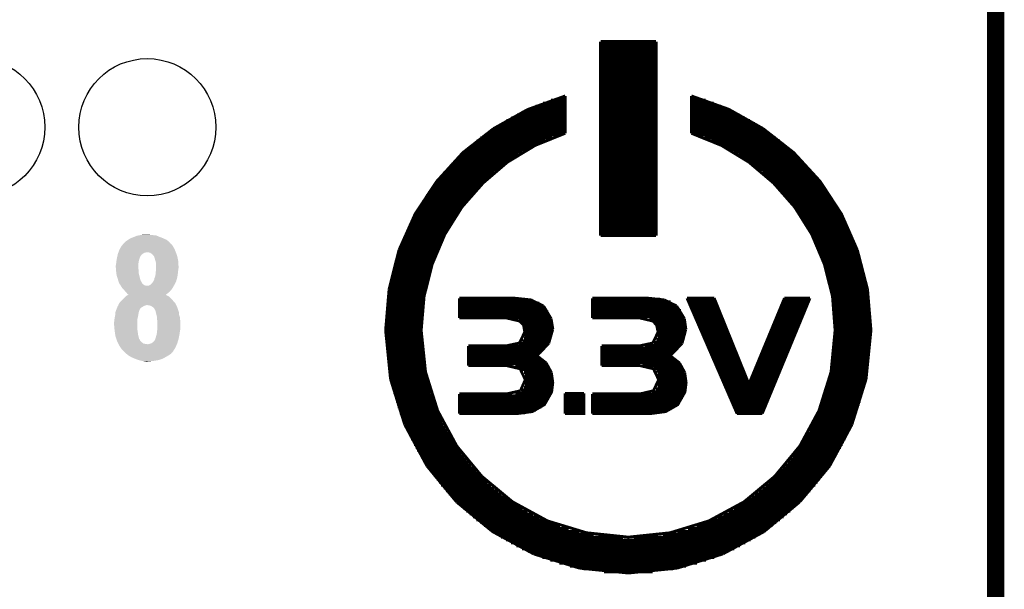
# Model space of a CAD drawing. Extents: x -1.3 to 24.2, y -3.9 to 39.2.
# Tile 26 of 34: x 15.6 to 24.2, y 19.1 to 24.1. Entities that reach past the tile are written whole.
import ezdxf

# ---------------------------------------------------------------- set-up
doc = ezdxf.new("R2010")
doc.units = 0
doc.layers.get('0').update_dxf_attribs({"linetype": 'CONTINUOUS'})
for name, color, linetype in [('COMPASS_9_CLICK_V101_GKO', 5, 'CONTINUOUS'), ('COMPASS_9_CLICK_V101_GTO', 14, 'CONTINUOUS'), ('COMPASS_9_CLICK_V101_GTS', 12, 'CONTINUOUS')]:
    doc.layers.add(name, color=color, linetype=linetype)

# ---------------------------------------------------------------- blocks, each defined once
blk = doc.blocks.new('ROUND_27')
blk.add_circle((0, 0), 0.602)

msp = doc.modelspace()

# ---------------------------------------------------------------- linework, layer by layer
at = {"layer": 'COMPASS_9_CLICK_V101_GKO', "const_width": 0.1524}
msp.add_lwpolyline([(24.13, -1.27), (24.13, 36.83)], dxfattribs=at)
at = {"layer": 'COMPASS_9_CLICK_V101_GTO', "const_width": 0.0254}
for points in [[(20.66036, 23.94458), (21.14804, 23.94458)], [(20.66036, 22.24024), (20.66036, 23.94458)], [(21.14804, 22.24024), (21.14804, 23.94458)], [(20.66036, 23.93442), (21.14804, 23.93442)], [(20.66036, 23.90902), (21.14804, 23.90902)], [(20.66036, 23.88362), (21.14804, 23.88362)], [(20.66036, 23.85822), (21.14804, 23.85822)], [(20.66036, 23.83282), (21.14804, 23.83282)], [(20.66036, 23.80742), (21.14804, 23.80742)], [(20.66036, 23.78202), (21.14804, 23.78202)], [(20.66036, 23.75662), (21.14804, 23.75662)], [(20.66036, 23.73122), (21.14804, 23.73122)], [(20.66036, 23.70582), (21.14804, 23.70582)], [(20.66036, 23.68042), (21.14804, 23.68042)], [(20.66036, 23.65502), (21.14804, 23.65502)], [(20.66036, 23.62962), (21.14804, 23.62962)], [(20.66036, 23.60422), (21.14804, 23.60422)], [(20.66036, 23.57882), (21.14804, 23.57882)], [(20.66036, 23.55342), (21.14804, 23.55342)], [(20.66036, 23.52802), (21.14804, 23.52802)], [(19.72056, 23.18004), (20.02028, 23.34768), (20.35048, 23.46706)], [(20.22602, 23.42896), (20.35048, 23.42896)], [(20.3073, 23.45436), (20.35048, 23.45436)], [(20.35048, 23.1394), (20.35048, 23.46706)], [(20.66036, 23.50262), (21.14804, 23.50262)], [(20.66036, 23.47722), (21.14804, 23.47722)], [(20.66036, 23.45182), (21.14804, 23.45182)], [(20.66036, 23.42642), (21.14804, 23.42642)], [(21.45792, 23.46706), (21.78558, 23.35022), (22.08784, 23.18004)], [(21.45792, 23.1394), (21.45792, 23.46706)], [(21.45792, 23.45436), (21.5011, 23.45436)], [(21.45792, 23.42896), (21.58238, 23.42896)], [(20.03044, 23.35276), (20.35048, 23.35276)], [(20.0914, 23.37816), (20.35048, 23.37816)], [(20.1549, 23.40356), (20.35048, 23.40356)], [(20.66036, 23.40102), (21.14804, 23.40102)], [(20.66036, 23.37562), (21.14804, 23.37562)], [(20.66036, 23.35022), (21.14804, 23.35022)], [(21.45792, 23.40356), (21.6535, 23.40356)], [(21.45792, 23.37816), (21.717, 23.37816)], [(21.45792, 23.35276), (21.77542, 23.35276)], [(19.83232, 23.25116), (20.35048, 23.25116)], [(19.87804, 23.27656), (20.35048, 23.27656)], [(19.9263, 23.30196), (20.35048, 23.30196)], [(19.9771, 23.32736), (20.35048, 23.32736)], [(20.66036, 23.32482), (21.14804, 23.32482)], [(20.66036, 23.29942), (21.14804, 23.29942)], [(20.66036, 23.27402), (21.14804, 23.27402)], [(20.66036, 23.24862), (21.14804, 23.24862)], [(21.45792, 23.32736), (21.8313, 23.32736)], [(21.45792, 23.30196), (21.8821, 23.30196)], [(21.45792, 23.27656), (21.93036, 23.27656)], [(21.45792, 23.25116), (21.97354, 23.25116)], [(18.88998, 22.11324), (19.03222, 22.43074), (19.22018, 22.71522), (19.45132, 22.96922), (19.72056, 23.18004)], [(19.71294, 23.17496), (20.35048, 23.17496)], [(19.75104, 23.20036), (20.35048, 23.20036)], [(19.79168, 23.22576), (20.35048, 23.22576)], [(20.66036, 23.22322), (21.14804, 23.22322)], [(20.66036, 23.19782), (21.14804, 23.19782)], [(20.66036, 23.17242), (21.14804, 23.17242)], [(21.45792, 23.22576), (22.01672, 23.22576)], [(21.45792, 23.20036), (22.05736, 23.20036)], [(21.45792, 23.17496), (22.09546, 23.17496)], [(22.08784, 23.18004), (22.35708, 22.96922), (22.58822, 22.71776), (22.77618, 22.43074), (22.91588, 22.11324)], [(19.60626, 23.09876), (20.23618, 23.09876)], [(19.63928, 23.12416), (20.30476, 23.12416)], [(19.67484, 23.14956), (20.35048, 23.14956)], [(20.08632, 23.03272), (20.35048, 23.1394)], [(20.66036, 23.14702), (21.14804, 23.14702)], [(20.66036, 23.12162), (21.14804, 23.12162)], [(20.66036, 23.09622), (21.14804, 23.09622)], [(21.45792, 23.14956), (22.13356, 23.14956)], [(21.45792, 23.1394), (21.72208, 23.03272)], [(21.50364, 23.12416), (22.16658, 23.12416)], [(21.57222, 23.09876), (22.20214, 23.09876)], [(19.48434, 22.99716), (20.02028, 22.99716)], [(19.51228, 23.02256), (20.06854, 23.02256)], [(19.54276, 23.04796), (20.11934, 23.04796)], [(19.57324, 23.07336), (20.17522, 23.07336)], [(19.84248, 22.8854), (20.08632, 23.03272)], [(20.66036, 23.07082), (21.14804, 23.07082)], [(20.66036, 23.04542), (21.14804, 23.04542)], [(20.66036, 23.02002), (21.14804, 23.02002)], [(20.66036, 22.99462), (21.14804, 22.99462)], [(21.63318, 23.07336), (22.23516, 23.07336)], [(21.68906, 23.04796), (22.26564, 23.04796)], [(21.72208, 23.03272), (21.96338, 22.8854)], [(21.73986, 23.02256), (22.29612, 23.02256)], [(21.78558, 22.99716), (22.32406, 22.99716)], [(19.40306, 22.92096), (19.89582, 22.92096)], [(19.42846, 22.94636), (19.93646, 22.94636)], [(19.4564, 22.97176), (19.9771, 22.97176)], [(20.66036, 22.96922), (21.14804, 22.96922)], [(20.66036, 22.94382), (21.14804, 22.94382)], [(20.66036, 22.91842), (21.14804, 22.91842)], [(21.8313, 22.97176), (22.352, 22.97176)], [(21.87194, 22.94636), (22.37994, 22.94636)], [(21.91004, 22.92096), (22.40534, 22.92096)], [(19.30654, 22.81936), (19.75866, 22.81936)], [(19.3294, 22.84476), (19.79168, 22.84476)], [(19.35226, 22.87016), (19.8247, 22.87016)], [(19.37766, 22.89556), (19.86026, 22.89556)], [(19.62912, 22.70252), (19.84248, 22.8854)], [(20.66036, 22.89302), (21.14804, 22.89302)], [(20.66036, 22.86762), (21.14804, 22.86762)], [(20.66036, 22.84222), (21.14804, 22.84222)], [(20.66036, 22.81682), (21.14804, 22.81682)], [(21.94814, 22.89556), (22.43074, 22.89556)], [(21.96338, 22.8854), (22.17928, 22.70252)], [(21.9837, 22.87016), (22.4536, 22.87016)], [(22.01672, 22.84476), (22.479, 22.84476)], [(22.04974, 22.81936), (22.50186, 22.81936)], [(19.24304, 22.74316), (19.66976, 22.74316)], [(19.26336, 22.76856), (19.70024, 22.76856)], [(19.28368, 22.79396), (19.72818, 22.79396)], [(20.66036, 22.79142), (21.14804, 22.79142)], [(20.66036, 22.76602), (21.14804, 22.76602)], [(20.66036, 22.74062), (21.14804, 22.74062)], [(22.08022, 22.79396), (22.52472, 22.79396)], [(22.10816, 22.76856), (22.54504, 22.76856)], [(22.1361, 22.74316), (22.56536, 22.74316)], [(19.1643, 22.64156), (19.56816, 22.64156)], [(19.18208, 22.66696), (19.59356, 22.66696)], [(19.2024, 22.69236), (19.61896, 22.69236)], [(19.22272, 22.71776), (19.64436, 22.71776)], [(19.4437, 22.4917), (19.62912, 22.70252)], [(20.66036, 22.71522), (21.14804, 22.71522)], [(20.66036, 22.68982), (21.14804, 22.68982)], [(20.66036, 22.66442), (21.14804, 22.66442)], [(22.16404, 22.71776), (22.58568, 22.71776)], [(22.17928, 22.70252), (22.3647, 22.4917)], [(22.18944, 22.69236), (22.606, 22.69236)], [(22.21484, 22.66696), (22.62378, 22.66696)], [(22.2377, 22.64156), (22.64156, 22.64156)], [(19.1135, 22.56536), (19.50212, 22.56536)], [(19.12874, 22.59076), (19.52498, 22.59076)], [(19.14652, 22.61616), (19.5453, 22.61616)], [(20.66036, 22.63902), (21.14804, 22.63902)], [(20.66036, 22.61362), (21.14804, 22.61362)], [(20.66036, 22.58822), (21.14804, 22.58822)], [(20.66036, 22.56282), (21.14804, 22.56282)], [(22.26056, 22.61616), (22.65934, 22.61616)], [(22.28342, 22.59076), (22.67712, 22.59076)], [(22.30628, 22.56536), (22.6949, 22.56536)], [(19.06524, 22.48916), (19.4437, 22.48916)], [(19.08048, 22.51456), (19.46148, 22.51456)], [(19.09572, 22.53996), (19.4818, 22.53996)], [(19.29384, 22.25294), (19.4437, 22.4917)], [(20.66036, 22.53742), (21.14804, 22.53742)], [(20.66036, 22.51202), (21.14804, 22.51202)], [(20.66036, 22.48662), (21.14804, 22.48662)], [(22.3266, 22.53996), (22.71014, 22.53996)], [(22.34692, 22.51456), (22.72538, 22.51456)], [(22.3647, 22.4917), (22.51456, 22.25294)], [(22.3647, 22.48916), (22.74062, 22.48916)], [(19.00936, 22.38756), (19.37258, 22.38756)], [(19.02206, 22.41296), (19.39036, 22.41296)], [(19.0373, 22.43836), (19.4056, 22.43836)], [(19.05, 22.46376), (19.42338, 22.46376)], [(20.66036, 22.46122), (21.14804, 22.46122)], [(20.66036, 22.43582), (21.14804, 22.43582)], [(20.66036, 22.41042), (21.14804, 22.41042)], [(20.66036, 22.38502), (21.14804, 22.38502)], [(22.38248, 22.46376), (22.75586, 22.46376)], [(22.40026, 22.43836), (22.7711, 22.43836)], [(22.41804, 22.41296), (22.7838, 22.41296)], [(22.43582, 22.38756), (22.79904, 22.38756)], [(18.97126, 22.31136), (19.32686, 22.31136)], [(18.98396, 22.33676), (19.3421, 22.33676)], [(18.99666, 22.36216), (19.35734, 22.36216)], [(20.66036, 22.35962), (21.14804, 22.35962)], [(20.66036, 22.33422), (21.14804, 22.33422)], [(20.66036, 22.30882), (21.14804, 22.30882)], [(22.45106, 22.36216), (22.81174, 22.36216)], [(22.4663, 22.33676), (22.82444, 22.33676)], [(22.48154, 22.31136), (22.8346, 22.31136)], [(18.92808, 22.20976), (19.27352, 22.20976)], [(18.93824, 22.23516), (19.28622, 22.23516)], [(18.9484, 22.26056), (19.29892, 22.26056)], [(18.9611, 22.28596), (19.31162, 22.28596)], [(19.18208, 21.98878), (19.29384, 22.25294)], [(20.66036, 22.28342), (21.14804, 22.28342)], [(20.66036, 22.25802), (21.14804, 22.25802)], [(20.66036, 22.24024), (21.14804, 22.24024)], [(22.49678, 22.28596), (22.8473, 22.28596)], [(22.50948, 22.26056), (22.85746, 22.26056)], [(22.51456, 22.25294), (22.62632, 21.98878)], [(22.52218, 22.23516), (22.87016, 22.23516)], [(22.53488, 22.20976), (22.88032, 22.20976)], [(18.8976, 22.13356), (19.23796, 22.13356)], [(18.90776, 22.15896), (19.24812, 22.15896)], [(18.91792, 22.18436), (19.26082, 22.18436)], [(22.54758, 22.18436), (22.89048, 22.18436)], [(22.56028, 22.15896), (22.90064, 22.15896)], [(22.57044, 22.13356), (22.90826, 22.13356)], [(18.80362, 21.77034), (18.88998, 22.11324)], [(18.8722, 22.05736), (19.20494, 22.05736)], [(18.87982, 22.08276), (19.2151, 22.08276)], [(18.88998, 22.10816), (19.22526, 22.10816)], [(22.5806, 22.10816), (22.91842, 22.10816)], [(22.5933, 22.08276), (22.92604, 22.08276)], [(22.60092, 22.05736), (22.9362, 22.05736)], [(22.91588, 22.11324), (23.00478, 21.77034)], [(18.84172, 21.95576), (19.16938, 21.95576)], [(18.84934, 21.98116), (19.17954, 21.98116)], [(18.85696, 22.00656), (19.18716, 22.00656)], [(18.86458, 22.03196), (19.19732, 22.03196)], [(19.11096, 21.70684), (19.18208, 21.98878)], [(22.61108, 22.03196), (22.94382, 22.03196)], [(22.62124, 22.00656), (22.95144, 22.00656)], [(22.62632, 21.98878), (22.69744, 21.70684)], [(22.62886, 21.98116), (22.95906, 21.98116)], [(22.63648, 21.95576), (22.96414, 21.95576)], [(18.82394, 21.87956), (19.14906, 21.87956)], [(18.82902, 21.90496), (19.15414, 21.90496)], [(18.83664, 21.93036), (19.16176, 21.93036)], [(22.6441, 21.93036), (22.97176, 21.93036)], [(22.65172, 21.90496), (22.97684, 21.90496)], [(22.65934, 21.87956), (22.98446, 21.87956)], [(18.80362, 21.77796), (19.12366, 21.77796)], [(18.8087, 21.80336), (19.12874, 21.80336)], [(18.81378, 21.82876), (19.13636, 21.82876)], [(18.81886, 21.85416), (19.14144, 21.85416)], [(22.66696, 21.85416), (22.98954, 21.85416)], [(22.67204, 21.82876), (22.99462, 21.82876)], [(22.67712, 21.80336), (22.9997, 21.80336)], [(22.68474, 21.77796), (23.00478, 21.77796)], [(18.77314, 21.40966), (18.80362, 21.77034)], [(18.79092, 21.70176), (19.11096, 21.70176)], [(18.796, 21.72716), (19.1135, 21.72716)], [(18.79854, 21.75256), (19.11858, 21.75256)], [(19.08556, 21.40966), (19.11096, 21.70684)], [(19.42084, 21.6916), (19.90344, 21.6916)], [(19.42084, 21.51888), (19.42084, 21.6916)], [(19.90344, 21.6916), (20.04822, 21.67636)], [(20.58924, 21.6916), (21.07438, 21.6916)], [(20.58924, 21.51888), (20.58924, 21.6916)], [(21.07438, 21.6916), (21.21916, 21.67636)], [(21.41982, 21.6916), (21.85924, 20.67814)], [(21.41982, 21.6916), (21.65858, 21.6916)], [(21.65858, 21.6916), (21.96338, 20.93722)], [(21.96338, 20.93722), (22.2758, 21.6916)], [(22.08022, 20.67814), (22.49932, 21.6916)], [(22.2758, 21.6916), (22.49932, 21.6916)], [(22.68982, 21.75256), (23.00732, 21.75256)], [(22.69236, 21.72716), (23.0124, 21.72716)], [(22.69744, 21.70684), (22.7203, 21.40966)], [(22.69744, 21.70176), (23.01494, 21.70176)], [(23.00478, 21.77034), (23.03526, 21.40966)], [(18.7833, 21.62556), (19.09826, 21.62556)], [(18.78584, 21.65096), (19.10334, 21.65096)], [(18.78838, 21.67636), (19.10588, 21.67636)], [(19.42084, 21.67382), (20.06092, 21.67382)], [(19.42084, 21.64842), (20.12188, 21.64842)], [(19.42084, 21.62302), (20.15998, 21.62302)], [(20.04822, 21.67636), (20.15998, 21.62302)], [(20.15998, 21.62302), (20.22602, 21.51126)], [(20.58924, 21.68398), (21.1836, 21.68398)], [(20.58924, 21.65858), (21.27504, 21.65858)], [(20.58924, 21.63318), (21.31822, 21.63318)], [(20.58924, 21.60778), (21.34616, 21.60778)], [(21.21916, 21.67636), (21.32838, 21.62302)], [(21.32838, 21.62302), (21.39696, 21.51126)], [(21.42744, 21.67382), (21.6662, 21.67382)], [(21.4376, 21.64842), (21.67636, 21.64842)], [(21.44776, 21.62302), (21.68652, 21.62302)], [(22.24532, 21.62302), (22.47138, 21.62302)], [(22.25802, 21.64842), (22.48154, 21.64842)], [(22.26818, 21.67382), (22.49424, 21.67382)], [(22.70252, 21.67636), (23.02002, 21.67636)], [(22.70506, 21.65096), (23.02256, 21.65096)], [(22.7076, 21.62556), (23.0251, 21.62556)], [(18.77568, 21.54936), (19.09318, 21.54936)], [(18.77568, 21.52396), (19.09064, 21.52396)], [(18.77822, 21.57476), (19.09318, 21.57476)], [(18.78076, 21.60016), (19.09572, 21.60016)], [(19.42084, 21.59762), (20.18284, 21.59762)], [(19.42084, 21.57222), (20.20062, 21.57222)], [(19.42084, 21.54682), (20.21332, 21.54682)], [(19.42084, 21.52142), (20.22348, 21.52142)], [(19.42084, 21.51888), (19.82978, 21.51888), (19.94916, 21.49094), (19.98472, 21.45538), (19.99488, 21.39442)], [(20.58924, 21.58238), (21.36648, 21.58238)], [(20.58924, 21.55698), (21.37918, 21.55698)], [(20.58924, 21.53158), (21.38934, 21.53158)], [(20.58924, 21.51888), (21.00072, 21.51888)], [(21.00072, 21.51888), (21.1201, 21.49094), (21.15312, 21.45538), (21.16582, 21.39442)], [(21.46046, 21.59762), (21.69668, 21.59762)], [(21.47062, 21.57222), (21.70684, 21.57222)], [(21.48078, 21.54682), (21.717, 21.54682)], [(21.49348, 21.52142), (21.72716, 21.52142)], [(22.20468, 21.52142), (22.43074, 21.52142)], [(22.21484, 21.54682), (22.4409, 21.54682)], [(22.225, 21.57222), (22.45106, 21.57222)], [(22.23516, 21.59762), (22.46122, 21.59762)], [(22.71014, 21.60016), (23.02764, 21.60016)], [(22.71268, 21.57476), (23.03018, 21.57476)], [(22.71522, 21.54936), (23.03018, 21.54936)], [(22.71776, 21.52396), (23.03272, 21.52396)], [(18.77314, 21.49856), (19.0881, 21.49856)], [(18.77314, 21.47316), (19.0881, 21.47316)], [(18.77314, 21.44776), (19.0881, 21.44776)], [(19.94154, 21.49602), (20.2311, 21.49602)], [(19.97456, 21.47062), (20.23618, 21.47062)], [(19.98726, 21.44522), (20.23872, 21.44522)], [(20.22602, 21.51126), (20.24126, 21.41982)], [(21.08962, 21.50618), (21.39696, 21.50618)], [(21.13534, 21.48078), (21.40458, 21.48078)], [(21.15312, 21.45538), (21.40712, 21.45538)], [(21.39696, 21.51126), (21.40966, 21.41982)], [(21.50364, 21.49602), (21.73732, 21.49602)], [(21.5138, 21.47062), (21.74748, 21.47062)], [(21.5265, 21.44522), (21.75764, 21.44522)], [(22.1742, 21.44522), (22.39772, 21.44522)], [(22.18436, 21.47062), (22.40788, 21.47062)], [(22.19452, 21.49602), (22.41804, 21.49602)], [(22.71776, 21.49856), (23.03272, 21.49856)], [(22.7203, 21.47316), (23.03526, 21.47316)], [(22.7203, 21.44776), (23.03526, 21.44776)], [(18.77314, 21.42236), (19.08556, 21.42236)], [(18.77314, 21.40966), (18.81632, 20.9804)], [(18.77314, 21.39696), (19.08556, 21.39696)], [(18.77314, 21.37156), (19.0881, 21.37156)], [(18.77314, 21.34616), (19.0881, 21.34616)], [(19.08556, 21.40966), (19.12366, 21.0439)], [(19.94916, 21.2979), (19.99488, 21.39442)], [(19.99488, 21.41982), (20.24126, 21.41982)], [(19.99488, 21.39442), (20.23872, 21.39442)], [(19.99488, 21.36902), (20.23618, 21.36902)], [(20.2057, 21.29536), (20.24126, 21.41982)], [(21.1201, 21.2979), (21.16582, 21.39442)], [(21.16074, 21.35378), (21.40204, 21.35378)], [(21.16328, 21.42998), (21.40966, 21.42998)], [(21.16582, 21.40458), (21.40966, 21.40458)], [(21.16582, 21.37918), (21.40712, 21.37918)], [(21.37664, 21.29536), (21.40966, 21.41982)], [(21.53666, 21.41982), (21.7678, 21.41982)], [(21.54682, 21.39442), (21.77796, 21.39442)], [(21.55952, 21.36902), (21.78812, 21.36902)], [(22.14118, 21.36902), (22.36724, 21.36902)], [(22.15134, 21.39442), (22.3774, 21.39442)], [(22.1615, 21.41982), (22.38756, 21.41982)], [(22.68474, 21.0439), (22.7203, 21.40966)], [(22.7203, 21.42236), (23.03526, 21.42236)], [(22.7203, 21.39696), (23.03526, 21.39696)], [(22.7203, 21.37156), (23.03526, 21.37156)], [(22.7203, 21.34616), (23.03526, 21.34616)], [(22.99208, 20.9804), (23.03526, 21.40966)], [(18.77314, 21.32076), (19.0881, 21.32076)], [(18.77568, 21.29536), (19.09064, 21.29536)], [(18.77568, 21.26996), (19.09064, 21.26996)], [(19.49958, 21.2725), (19.82978, 21.2725)], [(19.49958, 21.09978), (19.49958, 21.2725)], [(19.49958, 21.26742), (20.18538, 21.26742)], [(19.82978, 21.2725), (19.94916, 21.2979)], [(19.939, 21.29282), (20.20316, 21.29282)], [(19.97456, 21.31822), (20.2184, 21.31822)], [(19.98726, 21.34362), (20.22856, 21.34362)], [(20.10156, 21.18614), (20.2057, 21.29536)], [(20.67052, 21.2725), (21.00072, 21.2725)], [(20.67052, 21.09978), (20.67052, 21.2725)], [(21.00072, 21.2725), (21.1201, 21.2979)], [(21.05152, 21.27758), (21.36394, 21.27758)], [(21.12518, 21.30298), (21.37918, 21.30298)], [(21.15058, 21.32838), (21.39188, 21.32838)], [(21.2725, 21.18614), (21.37664, 21.29536)], [(21.56968, 21.34362), (21.79828, 21.34362)], [(21.57984, 21.31822), (21.80844, 21.31822)], [(21.59254, 21.29282), (21.8186, 21.29282)], [(21.6027, 21.26742), (21.82876, 21.26742)], [(22.10054, 21.26742), (22.32406, 21.26742)], [(22.1107, 21.29282), (22.33422, 21.29282)], [(22.12086, 21.31822), (22.34438, 21.31822)], [(22.13102, 21.34362), (22.35708, 21.34362)], [(22.71522, 21.26996), (23.03018, 21.26996)], [(22.71776, 21.32076), (23.03272, 21.32076)], [(22.71776, 21.29536), (23.03272, 21.29536)], [(18.77822, 21.24456), (19.09318, 21.24456)], [(18.78076, 21.21916), (19.09572, 21.21916)], [(18.7833, 21.19376), (19.09826, 21.19376)], [(19.49958, 21.24202), (20.16506, 21.24202)], [(19.49958, 21.21662), (20.13966, 21.21662)], [(19.49958, 21.19122), (20.10918, 21.19122)], [(20.10156, 21.18614), (20.18284, 21.12264)], [(20.67052, 21.25218), (21.34362, 21.25218)], [(20.67052, 21.22678), (21.31822, 21.22678)], [(20.67052, 21.20138), (21.29028, 21.20138)], [(20.67052, 21.17598), (21.28774, 21.17598)], [(21.2725, 21.18614), (21.35378, 21.12264)], [(21.61286, 21.24202), (21.83892, 21.24202)], [(21.62556, 21.21662), (21.85162, 21.21662)], [(21.63572, 21.19122), (21.86178, 21.19122)], [(22.06752, 21.19122), (22.29358, 21.19122)], [(22.07768, 21.21662), (22.30374, 21.21662)], [(22.09038, 21.24202), (22.3139, 21.24202)], [(22.7076, 21.19376), (23.0251, 21.19376)], [(22.71014, 21.21916), (23.02764, 21.21916)], [(22.71268, 21.24456), (23.03018, 21.24456)], [(18.78584, 21.16836), (19.10334, 21.16836)], [(18.78838, 21.14296), (19.10588, 21.14296)], [(18.79092, 21.11756), (19.11096, 21.11756)], [(18.796, 21.09216), (19.1135, 21.09216)], [(19.49958, 21.16582), (20.13204, 21.16582)], [(19.49958, 21.14042), (20.16506, 21.14042)], [(19.49958, 21.11502), (20.19046, 21.11502)], [(19.49958, 21.09978), (19.83486, 21.09978), (19.95424, 21.07184), (19.99996, 20.97532)], [(19.9136, 21.08962), (20.20824, 21.08962)], [(20.18284, 21.12264), (20.22856, 21.03882)], [(20.67052, 21.15058), (21.3233, 21.15058)], [(20.67052, 21.12518), (21.35124, 21.12518)], [(20.67052, 21.09978), (21.0058, 21.09978)], [(21.0058, 21.09978), (21.12518, 21.07184), (21.1709, 20.97532)], [(21.02866, 21.09978), (21.37156, 21.09978)], [(21.35378, 21.12264), (21.3995, 21.03882)], [(21.64842, 21.16582), (21.87194, 21.16582)], [(21.65858, 21.14042), (21.8821, 21.14042)], [(21.66874, 21.11502), (21.89226, 21.11502)], [(21.68144, 21.08962), (21.90242, 21.08962)], [(22.02688, 21.08962), (22.2504, 21.08962)], [(22.03704, 21.11502), (22.26056, 21.11502)], [(22.0472, 21.14042), (22.27072, 21.14042)], [(22.05736, 21.16582), (22.28088, 21.16582)], [(22.69236, 21.09216), (23.0124, 21.09216)], [(22.69744, 21.11756), (23.01494, 21.11756)], [(22.70252, 21.14296), (23.02002, 21.14296)], [(22.70506, 21.16836), (23.02256, 21.16836)], [(18.79854, 21.06676), (19.11858, 21.06676)], [(18.80362, 21.04136), (19.12366, 21.04136)], [(18.8087, 21.01596), (19.12874, 21.01596)], [(19.12366, 21.0439), (19.23034, 20.70354), (19.39798, 20.39366), (19.61896, 20.12696), (19.8882, 19.90344), (20.19554, 19.7358), (20.53844, 19.63166)], [(19.9644, 21.06422), (20.22094, 21.06422)], [(19.98726, 21.03882), (20.22856, 21.03882)], [(19.99742, 21.01342), (20.23618, 21.01342)], [(20.22856, 21.03882), (20.24126, 20.94992)], [(21.12264, 21.07438), (21.3868, 21.07438)], [(21.15058, 21.04898), (21.39696, 21.04898)], [(21.16328, 21.02358), (21.40458, 21.02358)], [(21.26996, 19.63166), (21.61032, 19.7358), (21.9202, 19.90344), (22.18944, 20.12696), (22.41042, 20.39366), (22.57806, 20.70354), (22.68474, 21.0439)], [(21.3995, 21.03882), (21.4122, 20.94992)], [(21.6916, 21.06422), (21.91258, 21.06422)], [(21.70176, 21.03882), (21.92274, 21.03882)], [(21.71446, 21.01342), (21.9329, 21.01342)], [(21.99386, 21.01342), (22.21738, 21.01342)], [(22.00656, 21.03882), (22.23008, 21.03882)], [(22.01672, 21.06422), (22.24024, 21.06422)], [(22.67712, 21.01596), (22.9997, 21.01596)], [(22.68474, 21.04136), (23.00478, 21.04136)], [(22.68982, 21.06676), (23.00732, 21.06676)], [(18.81378, 20.99056), (19.13636, 20.99056)], [(18.81632, 20.9804), (18.94078, 20.58162)], [(18.81886, 20.96516), (19.14144, 20.96516)], [(18.82394, 20.93976), (19.14906, 20.93976)], [(18.82902, 20.91436), (19.15414, 20.91436)], [(19.42084, 20.67814), (19.9263, 20.67814), (20.06092, 20.69592), (20.1676, 20.75688), (20.2311, 20.86864), (20.24126, 20.94992)], [(19.95678, 20.8788), (19.99996, 20.97532)], [(19.99742, 20.93722), (20.24126, 20.93722)], [(19.99996, 20.98802), (20.24126, 20.98802)], [(19.99996, 20.96262), (20.24126, 20.96262)], [(21.09724, 20.67814), (21.23186, 20.69592), (21.33854, 20.75688), (21.40204, 20.86864), (21.4122, 20.94992)], [(21.12518, 20.8788), (21.1709, 20.97532)], [(21.16074, 20.92198), (21.4122, 20.92198)], [(21.16836, 20.99818), (21.40966, 20.99818)], [(21.16836, 20.94738), (21.4122, 20.94738)], [(21.1709, 20.97278), (21.4122, 20.97278)], [(21.72462, 20.98802), (21.94306, 20.98802)], [(21.73478, 20.96262), (21.95322, 20.96262)], [(21.74748, 20.93722), (21.96338, 20.93722)], [(21.96338, 20.93722), (22.1869, 20.93722)], [(21.97354, 20.96262), (22.19706, 20.96262)], [(21.9837, 20.98802), (22.20722, 20.98802)], [(22.65172, 20.91436), (22.97684, 20.91436)], [(22.65934, 20.93976), (22.98446, 20.93976)], [(22.66696, 20.96516), (22.98954, 20.96516)], [(22.67204, 20.99056), (22.99462, 20.99056)], [(22.86762, 20.58162), (22.99208, 20.9804)], [(18.83664, 20.88896), (19.16176, 20.88896)], [(18.84172, 20.86356), (19.16938, 20.86356)], [(18.84934, 20.83816), (19.17954, 20.83816)], [(19.42084, 20.67814), (19.42084, 20.85086)], [(19.42084, 20.85086), (19.83486, 20.85086)], [(19.42084, 20.83562), (20.22094, 20.83562)], [(19.83486, 20.85086), (19.95678, 20.8788)], [(19.9136, 20.86102), (20.22856, 20.86102)], [(19.96694, 20.88642), (20.23618, 20.88642)], [(19.98726, 20.91182), (20.24126, 20.91182)], [(20.34794, 20.67814), (20.34794, 20.85594)], [(20.34794, 20.67814), (20.51558, 20.67814), (20.51558, 20.85594)], [(20.34794, 20.85594), (20.51558, 20.85594)], [(20.34794, 20.83562), (20.51558, 20.83562)], [(20.58924, 20.85086), (21.0058, 20.85086)], [(20.58924, 20.67814), (20.58924, 20.85086)], [(20.58924, 20.84578), (21.39442, 20.84578)], [(21.0058, 20.85086), (21.12518, 20.8788)], [(21.10994, 20.87118), (21.40204, 20.87118)], [(21.14804, 20.89658), (21.40712, 20.89658)], [(21.75764, 20.91182), (22.17674, 20.91182)], [(21.7678, 20.88642), (22.16658, 20.88642)], [(21.7805, 20.86102), (22.15388, 20.86102)], [(21.79066, 20.83562), (22.14372, 20.83562)], [(22.62886, 20.83816), (22.95906, 20.83816)], [(22.63648, 20.86356), (22.96414, 20.86356)], [(22.6441, 20.88896), (22.97176, 20.88896)], [(18.85696, 20.81276), (19.18716, 20.81276)], [(18.86458, 20.78736), (19.19732, 20.78736)], [(18.8722, 20.76196), (19.20494, 20.76196)], [(19.42084, 20.81022), (20.20824, 20.81022)], [(19.42084, 20.78482), (20.193, 20.78482)], [(19.42084, 20.75942), (20.17014, 20.75942)], [(20.34794, 20.81022), (20.51558, 20.81022)], [(20.34794, 20.78482), (20.51558, 20.78482)], [(20.34794, 20.75942), (20.51558, 20.75942)], [(20.58924, 20.82038), (21.38426, 20.82038)], [(20.58924, 20.79498), (21.36902, 20.79498)], [(20.58924, 20.76958), (21.3487, 20.76958)], [(20.58924, 20.74418), (21.32076, 20.74418)], [(21.80082, 20.81022), (22.13356, 20.81022)], [(21.81352, 20.78482), (22.1234, 20.78482)], [(21.82368, 20.75942), (22.11324, 20.75942)], [(22.60092, 20.76196), (22.9362, 20.76196)], [(22.61108, 20.78736), (22.94382, 20.78736)], [(22.62124, 20.81276), (22.95144, 20.81276)], [(18.87982, 20.73656), (19.2151, 20.73656)], [(18.88998, 20.71116), (19.22526, 20.71116)], [(18.8976, 20.68576), (19.23796, 20.68576)], [(18.90776, 20.66036), (19.24812, 20.66036)], [(19.42084, 20.73402), (20.13966, 20.73402)], [(19.42084, 20.70862), (20.09394, 20.70862)], [(19.42084, 20.68322), (19.99742, 20.68322)], [(20.34794, 20.73402), (20.51558, 20.73402)], [(20.34794, 20.70862), (20.51558, 20.70862)], [(20.34794, 20.68322), (20.51558, 20.68322)], [(20.58924, 20.71878), (21.28266, 20.71878)], [(20.58924, 20.69338), (21.21662, 20.69338)], [(20.58924, 20.67814), (21.09724, 20.67814)], [(21.83384, 20.73402), (22.10308, 20.73402)], [(21.84654, 20.70862), (22.09292, 20.70862)], [(21.8567, 20.68322), (22.08022, 20.68322)], [(21.85924, 20.67814), (22.08022, 20.67814)], [(22.56028, 20.66036), (22.90064, 20.66036)], [(22.57044, 20.68576), (22.90826, 20.68576)], [(22.5806, 20.71116), (22.91842, 20.71116)], [(22.5933, 20.73656), (22.92604, 20.73656)], [(18.91792, 20.63496), (19.26082, 20.63496)], [(18.92808, 20.60956), (19.27098, 20.60956)], [(18.93824, 20.58416), (19.28368, 20.58416)], [(18.94078, 20.58162), (19.13636, 20.2184)], [(22.52218, 20.58416), (22.87016, 20.58416)], [(22.53488, 20.60956), (22.88032, 20.60956)], [(22.54758, 20.63496), (22.89048, 20.63496)], [(22.67204, 20.2184), (22.86762, 20.58162)], [(18.9484, 20.55876), (19.29892, 20.55876)], [(18.9611, 20.53336), (19.31162, 20.53336)], [(18.97126, 20.50796), (19.32686, 20.50796)], [(18.98396, 20.48256), (19.3421, 20.48256)], [(22.4663, 20.48256), (22.82444, 20.48256)], [(22.48154, 20.50796), (22.83714, 20.50796)], [(22.49678, 20.53336), (22.8473, 20.53336)], [(22.50948, 20.55876), (22.86, 20.55876)], [(18.99666, 20.45716), (19.35734, 20.45716)], [(19.00936, 20.43176), (19.37258, 20.43176)], [(19.02206, 20.40636), (19.38782, 20.40636)], [(22.41804, 20.40636), (22.78634, 20.40636)], [(22.43582, 20.43176), (22.79904, 20.43176)], [(22.45106, 20.45716), (22.81174, 20.45716)], [(19.0373, 20.38096), (19.4056, 20.38096)], [(19.05, 20.35556), (19.42338, 20.35556)], [(19.06524, 20.33016), (19.44116, 20.33016)], [(22.3647, 20.33016), (22.74316, 20.33016)], [(22.38502, 20.35556), (22.75586, 20.35556)], [(22.4028, 20.38096), (22.7711, 20.38096)], [(19.08048, 20.30476), (19.46148, 20.30476)], [(19.09572, 20.27936), (19.4818, 20.27936)], [(19.1135, 20.25396), (19.50212, 20.25396)], [(19.12874, 20.22856), (19.52244, 20.22856)], [(22.28342, 20.22856), (22.67966, 20.22856)], [(22.30628, 20.25396), (22.6949, 20.25396)], [(22.3266, 20.27936), (22.71268, 20.27936)], [(22.34692, 20.30476), (22.72792, 20.30476)], [(19.13636, 20.2184), (19.39544, 19.90344)], [(19.14652, 20.20316), (19.5453, 20.20316)], [(19.1643, 20.17776), (19.56816, 20.17776)], [(19.18208, 20.15236), (19.59356, 20.15236)], [(22.21484, 20.15236), (22.62632, 20.15236)], [(22.2377, 20.17776), (22.6441, 20.17776)], [(22.2631, 20.20316), (22.66188, 20.20316)], [(22.41042, 19.90344), (22.67204, 20.2184)], [(19.2024, 20.12696), (19.61642, 20.12696)], [(19.22018, 20.10156), (19.64436, 20.10156)], [(19.2405, 20.07616), (19.66976, 20.07616)], [(19.26082, 20.05076), (19.6977, 20.05076)], [(22.10816, 20.05076), (22.54758, 20.05076)], [(22.1361, 20.07616), (22.5679, 20.07616)], [(22.16404, 20.10156), (22.58822, 20.10156)], [(22.18944, 20.12696), (22.606, 20.12696)], [(19.28368, 20.02536), (19.72818, 20.02536)], [(19.304, 19.99996), (19.75866, 19.99996)], [(19.32686, 19.97456), (19.79168, 19.97456)], [(22.01672, 19.97456), (22.479, 19.97456)], [(22.04974, 19.99996), (22.50186, 19.99996)], [(22.08022, 20.02536), (22.52472, 20.02536)], [(19.35226, 19.94916), (19.8247, 19.94916)], [(19.37512, 19.92376), (19.86026, 19.92376)], [(19.39544, 19.90344), (19.71294, 19.64182)], [(19.40052, 19.89836), (19.89582, 19.89836)], [(21.91258, 19.89836), (22.40788, 19.89836)], [(21.94814, 19.92376), (22.43328, 19.92376)], [(21.9837, 19.94916), (22.45614, 19.94916)], [(22.09546, 19.64182), (22.41042, 19.90344)], [(19.42592, 19.87296), (19.93646, 19.87296)], [(19.45386, 19.84756), (19.9771, 19.84756)], [(19.4818, 19.82216), (20.02028, 19.82216)], [(19.50974, 19.79676), (20.06854, 19.79676)], [(21.73986, 19.79676), (22.29866, 19.79676)], [(21.78558, 19.82216), (22.3266, 19.82216)], [(21.8313, 19.84756), (22.35454, 19.84756)], [(21.87194, 19.87296), (22.37994, 19.87296)], [(19.54022, 19.77136), (20.11934, 19.77136)], [(19.5707, 19.74596), (20.17522, 19.74596)], [(19.60372, 19.72056), (20.23618, 19.72056)], [(21.57222, 19.72056), (22.20468, 19.72056)], [(21.63318, 19.74596), (22.23516, 19.74596)], [(21.68906, 19.77136), (22.26818, 19.77136)], [(19.63674, 19.69516), (20.30476, 19.69516)], [(19.6723, 19.66976), (20.38096, 19.66976)], [(19.70786, 19.64436), (20.47494, 19.64436)], [(19.71294, 19.64182), (20.07362, 19.44624)], [(19.7485, 19.61896), (20.5994, 19.61896)], [(20.53844, 19.63166), (20.9042, 19.59356), (21.26996, 19.63166)], [(21.209, 19.61896), (22.0599, 19.61896)], [(21.33346, 19.64436), (22.098, 19.64436)], [(21.42744, 19.66976), (22.1361, 19.66976)], [(21.50364, 19.69516), (22.17166, 19.69516)], [(21.73478, 19.44624), (22.09546, 19.64182)], [(19.7866, 19.59356), (20.85848, 19.59356)], [(19.82978, 19.56816), (21.97862, 19.56816)], [(19.8755, 19.54276), (21.9329, 19.54276)], [(20.94992, 19.59356), (22.01926, 19.59356)], [(19.92122, 19.51736), (21.88464, 19.51736)], [(19.97202, 19.49196), (21.83638, 19.49196)], [(20.02536, 19.46656), (21.7805, 19.46656)], [(20.07362, 19.44624), (20.47494, 19.32178)], [(21.33346, 19.32178), (21.73478, 19.44624)], [(20.08632, 19.44116), (21.72208, 19.44116)], [(20.14982, 19.41576), (21.65858, 19.41576)], [(20.22094, 19.39036), (21.58746, 19.39036)], [(20.29968, 19.36496), (21.50872, 19.36496)], [(20.39366, 19.33956), (21.4122, 19.33956)], [(20.47494, 19.32178), (20.9042, 19.2786)], [(20.51304, 19.31416), (21.29536, 19.31416)], [(20.69084, 19.28876), (21.11756, 19.28876)], [(20.9042, 19.2786), (21.33346, 19.32178)]]:
    msp.add_lwpolyline(points, dxfattribs=at)
at = {"layer": 'COMPASS_9_CLICK_V101_GTO'}
for points in [[(16.533874, 22.21738), (16.55826, 22.22754), (16.81988, 22.21738), (16.793464, 22.22754)], [(16.55826, 22.22754), (16.564864, 22.23008), (16.793464, 22.22754), (16.78686, 22.23008)], [(16.564864, 22.23008), (16.591282, 22.24024), (16.78686, 22.23008), (16.762476, 22.24024)], [(16.591282, 22.24024), (16.605662, 22.242778), (16.762476, 22.24024), (16.756384, 22.242778)], [(16.605662, 22.242778), (16.620066, 22.24532), (16.756384, 22.242778), (16.7259, 22.24532)], [(16.620066, 22.24532), (16.63446, 22.24786), (16.7259, 22.24532), (16.703042, 22.24786)], [(16.63446, 22.24786), (16.680178, 22.2504), (16.703042, 22.24786), (16.692882, 22.2504)], [(16.43927, 22.1234), (16.45158, 22.146256), (16.91894, 22.1234), (16.906246, 22.146256)], [(16.45158, 22.146256), (16.451582, 22.14626), (16.906246, 22.146256), (16.906242, 22.14626)], [(16.451582, 22.14626), (16.466396, 22.164038), (16.906242, 22.14626), (16.893542, 22.164038)], [(16.466396, 22.164038), (16.472748, 22.171662), (16.893542, 22.164038), (16.883384, 22.171662)], [(16.472748, 22.171662), (16.476976, 22.176736), (16.883384, 22.171662), (16.880842, 22.176736)], [(16.476976, 22.176736), (16.476978, 22.176738), (16.880842, 22.176736), (16.88084, 22.176738)], [(16.476978, 22.176738), (16.48968, 22.18944), (16.88084, 22.176738), (16.866868, 22.18944)], [(16.48968, 22.18944), (16.508726, 22.202138), (16.866868, 22.18944), (16.852898, 22.202138)], [(16.508726, 22.202138), (16.527778, 22.21484), (16.852898, 22.202138), (16.825384, 22.21484)], [(16.527778, 22.21484), (16.533874, 22.21738), (16.825384, 22.21484), (16.81988, 22.21738)], [(16.41348, 22.04212), (16.415656, 22.05228), (16.613292, 22.04212), (16.61668, 22.05228)], [(16.415656, 22.05228), (16.416746, 22.057364), (16.61668, 22.05228), (16.61922, 22.057364)], [(16.416746, 22.057364), (16.417292, 22.059906), (16.61922, 22.057364), (16.619224, 22.059906)], [(16.417292, 22.059906), (16.420012, 22.072602), (16.619224, 22.059906), (16.629382, 22.072602)], [(16.420012, 22.072602), (16.421102, 22.07768), (16.629382, 22.072602), (16.636152, 22.07768)], [(16.421102, 22.07768), (16.424728, 22.08784), (16.636152, 22.07768), (16.649702, 22.08784)], [(16.424728, 22.08784), (16.425636, 22.090378), (16.649702, 22.08784), (16.65732, 22.090378)], [(16.425636, 22.090378), (16.426542, 22.09292), (16.65732, 22.090378), (16.667478, 22.09292)], [(16.426542, 22.09292), (16.42745, 22.09546), (16.667478, 22.09292), (16.675104, 22.09546)], [(16.42745, 22.09546), (16.4338, 22.113242), (16.930582, 22.09546), (16.923174, 22.113242)], [(16.4338, 22.113242), (16.43927, 22.1234), (16.923174, 22.113242), (16.91894, 22.1234)], [(16.692878, 22.09292), (16.680178, 22.09546), (16.93164, 22.09292), (16.930582, 22.09546)], [(16.705586, 22.090378), (16.692878, 22.09292), (16.932548, 22.090378), (16.93164, 22.09292)], [(16.723362, 22.077678), (16.705586, 22.090378), (16.937084, 22.077678), (16.932548, 22.090378)], [(16.733526, 22.064978), (16.723362, 22.077678), (16.94162, 22.064978), (16.937084, 22.077678)], [(16.738598, 22.062426), (16.733526, 22.064978), (16.942532, 22.062426), (16.94162, 22.064978)], [(16.738602, 22.059896), (16.738598, 22.062426), (16.943434, 22.059896), (16.942532, 22.062426)], [(16.739618, 22.057358), (16.738602, 22.059896), (16.94434, 22.057358), (16.943434, 22.059896)], [(16.743682, 22.0472), (16.739618, 22.057358), (16.946246, 22.0472), (16.94434, 22.057358)], [(16.40332, 21.978622), (16.405858, 21.98878), (16.60144, 21.978622), (16.60144, 21.98878)], [(16.40332, 21.965918), (16.40332, 21.978622), (16.60144, 21.965918), (16.60144, 21.978622)], [(16.40459, 21.950682), (16.40332, 21.965918), (16.60144, 21.950682), (16.60144, 21.965918)], [(16.405858, 21.98878), (16.40586, 21.988782), (16.60144, 21.98878), (16.60144, 21.988782)], [(16.40586, 21.988782), (16.407636, 22.00656), (16.60144, 21.988782), (16.60398, 22.00656)], [(16.407636, 22.00656), (16.4084, 22.01418), (16.60398, 22.00656), (16.60525, 22.01418)], [(16.4084, 22.01418), (16.409784, 22.021802), (16.60525, 22.01418), (16.606522, 22.021802)], [(16.409784, 22.021802), (16.41348, 22.04212), (16.606522, 22.021802), (16.613292, 22.04212)], [(16.74876, 22.02942), (16.743682, 22.0472), (16.94958, 22.02942), (16.946246, 22.0472)], [(16.752224, 22.01672), (16.74876, 22.02942), (16.95196, 22.01672), (16.94958, 22.02942)], [(16.75638, 22.001478), (16.752224, 22.01672), (16.952808, 22.001478), (16.95196, 22.01672)], [(16.75638, 21.971002), (16.75638, 22.001478), (16.9545, 21.971002), (16.952808, 22.001478)], [(16.75638, 21.95576), (16.75638, 21.971002), (16.9545, 21.95576), (16.9545, 21.971002)], [(16.405438, 21.940522), (16.40459, 21.950682), (16.60398, 21.940522), (16.60144, 21.950682)], [(16.40586, 21.93544), (16.405438, 21.940522), (16.60398, 21.93544), (16.60398, 21.940522)], [(16.407938, 21.912582), (16.40586, 21.93544), (16.60398, 21.912582), (16.60398, 21.93544)], [(16.4084, 21.9075), (16.407938, 21.912582), (16.605366, 21.9075), (16.60398, 21.912582)], [(16.412974, 21.88464), (16.4084, 21.9075), (16.6116, 21.88464), (16.605366, 21.9075)], [(16.41348, 21.882102), (16.412974, 21.88464), (16.612186, 21.882102), (16.6116, 21.88464)], [(16.421098, 21.861782), (16.41348, 21.882102), (16.616876, 21.861782), (16.612186, 21.882102)], [(16.74368, 21.8694), (16.751298, 21.887178), (16.9418, 21.8694), (16.945354, 21.887178)], [(16.751298, 21.887178), (16.75206, 21.894802), (16.945354, 21.887178), (16.94688, 21.894802)], [(16.75206, 21.894802), (16.754346, 21.91766), (16.94688, 21.894802), (16.94942, 21.91766)], [(16.754346, 21.91766), (16.75638, 21.93798), (16.94942, 21.91766), (16.95196, 21.93798)], [(16.75638, 21.93798), (16.75638, 21.95576), (16.95196, 21.93798), (16.9545, 21.95576)], [(16.42364, 21.851624), (16.421098, 21.861782), (16.619218, 21.851624), (16.616876, 21.861782)], [(16.42618, 21.841462), (16.42364, 21.851624), (16.624762, 21.841462), (16.619218, 21.851624)], [(16.43126, 21.82876), (16.42618, 21.841462), (16.63169, 21.82876), (16.624762, 21.841462)], [(16.432954, 21.823682), (16.43126, 21.82876), (16.634458, 21.823682), (16.63169, 21.82876)], [(16.4338, 21.821144), (16.432954, 21.823682), (16.636362, 21.821144), (16.634458, 21.823682)], [(16.436338, 21.818602), (16.4338, 21.821144), (16.63827, 21.818602), (16.636362, 21.821144)], [(16.439512, 21.813524), (16.436338, 21.818602), (16.642078, 21.813524), (16.63827, 21.818602)], [(16.444278, 21.8059), (16.439512, 21.813524), (16.654776, 21.8059), (16.642078, 21.813524)], [(16.447452, 21.800822), (16.444278, 21.8059), (16.667476, 21.800822), (16.654776, 21.8059)], [(16.447454, 21.80082), (16.447452, 21.800822), (16.692876, 21.80082), (16.667476, 21.800822)], [(16.449042, 21.798278), (16.447454, 21.80082), (16.91132, 21.798278), (16.913224, 21.80082)], [(16.458568, 21.783038), (16.449042, 21.798278), (16.903698, 21.783038), (16.91132, 21.798278)], [(16.692876, 21.80082), (16.705578, 21.808438), (16.913224, 21.80082), (16.918938, 21.808438)], [(16.705578, 21.808438), (16.713194, 21.816056), (16.918938, 21.808438), (16.92148, 21.816056)], [(16.713194, 21.816056), (16.71574, 21.818602), (16.92148, 21.816056), (16.924018, 21.818602)], [(16.71574, 21.818602), (16.725898, 21.82876), (16.924018, 21.818602), (16.928534, 21.82876)], [(16.725898, 21.82876), (16.733518, 21.83892), (16.928534, 21.82876), (16.93305, 21.83892)], [(16.733518, 21.83892), (16.734786, 21.841458), (16.93305, 21.83892), (16.93418, 21.841458)], [(16.734786, 21.841458), (16.741138, 21.854158), (16.93418, 21.841458), (16.937642, 21.854158)], [(16.741138, 21.854158), (16.74368, 21.869398), (16.937642, 21.854158), (16.941798, 21.869398)], [(16.74368, 21.869398), (16.74368, 21.8694), (16.941798, 21.869398), (16.9418, 21.8694)], [(16.46174, 21.777962), (16.458568, 21.783038), (16.900314, 21.777962), (16.903698, 21.783038)], [(16.471904, 21.767798), (16.46174, 21.777962), (16.89354, 21.767798), (16.900314, 21.777962)], [(16.476982, 21.762718), (16.471904, 21.767798), (16.889184, 21.762718), (16.89354, 21.767798)], [(16.487566, 21.750018), (16.476982, 21.762718), (16.878298, 21.750018), (16.889184, 21.762718)], [(16.479522, 21.696682), (16.49222, 21.70938), (16.880838, 21.696682), (16.865596, 21.70938)], [(16.48968, 21.74748), (16.487566, 21.750018), (16.875252, 21.74748), (16.878298, 21.750018)], [(16.499838, 21.73732), (16.48968, 21.74748), (16.86306, 21.73732), (16.875252, 21.74748)], [(16.49222, 21.70938), (16.492222, 21.709382), (16.865596, 21.70938), (16.865594, 21.709382)], [(16.492222, 21.709382), (16.51048, 21.719538), (16.865594, 21.709382), (16.845284, 21.719538)], [(16.50746, 21.727164), (16.499838, 21.73732), (16.849548, 21.727164), (16.86306, 21.73732)], [(16.515062, 21.724624), (16.50746, 21.727164), (16.84617, 21.724624), (16.849548, 21.727164)], [(16.51048, 21.719538), (16.515014, 21.72206), (16.845284, 21.719538), (16.84276, 21.72206)], [(16.515014, 21.72206), (16.51508, 21.722096), (16.84276, 21.72206), (16.842806, 21.722096)], [(16.51508, 21.722096), (16.515062, 21.724624), (16.842806, 21.722096), (16.84617, 21.724624)], [(16.416028, 21.610322), (16.419082, 21.61794), (16.629382, 21.610322), (16.64208, 21.61794)], [(16.419082, 21.61794), (16.421118, 21.62302), (16.64208, 21.61794), (16.65224, 21.62302)], [(16.421118, 21.62302), (16.423644, 21.62304), (16.65224, 21.62302), (16.652288, 21.62304)], [(16.423644, 21.62304), (16.424908, 21.6281), (16.652288, 21.62304), (16.664938, 21.6281)], [(16.424908, 21.6281), (16.425544, 21.63064), (16.664938, 21.6281), (16.672564, 21.63064)], [(16.425544, 21.63064), (16.42618, 21.633182), (16.934182, 21.63064), (16.932912, 21.633182)], [(16.42618, 21.633182), (16.433794, 21.645876), (16.932912, 21.633182), (16.926562, 21.645876)], [(16.433794, 21.645876), (16.433798, 21.64588), (16.926562, 21.645876), (16.92656, 21.64588)], [(16.433798, 21.64588), (16.443962, 21.661122), (16.92656, 21.64588), (16.913496, 21.661122)], [(16.443962, 21.661122), (16.4465, 21.66366), (16.913496, 21.661122), (16.91132, 21.66366)], [(16.4465, 21.66366), (16.46682, 21.68398), (16.91132, 21.66366), (16.89354, 21.68398)], [(16.46682, 21.68398), (16.479522, 21.696682), (16.89354, 21.68398), (16.880838, 21.696682)], [(16.697962, 21.628098), (16.680178, 21.63064), (16.935454, 21.628098), (16.934182, 21.63064)], [(16.713204, 21.62302), (16.697962, 21.628098), (16.937994, 21.62302), (16.935454, 21.628098)], [(16.717434, 21.620482), (16.713204, 21.62302), (16.939262, 21.620482), (16.937994, 21.62302)], [(16.721678, 21.617934), (16.717434, 21.620482), (16.941802, 21.617934), (16.939262, 21.620482)], [(16.7259, 21.6154), (16.721678, 21.617934), (16.942436, 21.6154), (16.941802, 21.617934)], [(16.39316, 21.51888), (16.39598, 21.53158), (16.596076, 21.51888), (16.5989, 21.53158)], [(16.39598, 21.53158), (16.39824, 21.541742), (16.5989, 21.53158), (16.600592, 21.541742)], [(16.39824, 21.541742), (16.400088, 21.56206), (16.600592, 21.541742), (16.60398, 21.56206)], [(16.400088, 21.56206), (16.400782, 21.569682), (16.60398, 21.56206), (16.605884, 21.569682)], [(16.400782, 21.569682), (16.401704, 21.572218), (16.605884, 21.569682), (16.60652, 21.572218)], [(16.401704, 21.572218), (16.404476, 21.579844), (16.60652, 21.572218), (16.60906, 21.579844)], [(16.404476, 21.579844), (16.4054, 21.582384), (16.60906, 21.579844), (16.609062, 21.582384)], [(16.4054, 21.582384), (16.41094, 21.59762), (16.609062, 21.582384), (16.616682, 21.59762)], [(16.41094, 21.59762), (16.416028, 21.610322), (16.616682, 21.59762), (16.629382, 21.610322)], [(16.736058, 21.607782), (16.7259, 21.6154), (16.94434, 21.607782), (16.942436, 21.6154)], [(16.736062, 21.607778), (16.736058, 21.607782), (16.944342, 21.607778), (16.94434, 21.607782)], [(16.74368, 21.597618), (16.736062, 21.607778), (16.947728, 21.597618), (16.944342, 21.607778)], [(16.745376, 21.59254), (16.74368, 21.597618), (16.94942, 21.59254), (16.947728, 21.597618)], [(16.746224, 21.589998), (16.745376, 21.59254), (16.950374, 21.589998), (16.94942, 21.59254)], [(16.7513, 21.584914), (16.746224, 21.589998), (16.95228, 21.584914), (16.950374, 21.589998)], [(16.7513, 21.582378), (16.7513, 21.584914), (16.953232, 21.582378), (16.95228, 21.584914)], [(16.75384, 21.572218), (16.7513, 21.582378), (16.95704, 21.572218), (16.953232, 21.582378)], [(16.76019, 21.546818), (16.75384, 21.572218), (16.95958, 21.546818), (16.95704, 21.572218)], [(16.76654, 21.521418), (16.76019, 21.546818), (16.9672, 21.521418), (16.95958, 21.546818)], [(16.38808, 21.47824), (16.388804, 21.48332), (16.59128, 21.47824), (16.59128, 21.48332)], [(16.38808, 21.462998), (16.38808, 21.47824), (16.59128, 21.462998), (16.59128, 21.47824)], [(16.391082, 21.429982), (16.38808, 21.462998), (16.59128, 21.429982), (16.59128, 21.462998)], [(16.388804, 21.48332), (16.39062, 21.49602), (16.59128, 21.48332), (16.59255, 21.49602)], [(16.39062, 21.49602), (16.39203, 21.50872), (16.59255, 21.49602), (16.59382, 21.50872)], [(16.39203, 21.50872), (16.39316, 21.51888), (16.59382, 21.50872), (16.596076, 21.51888)], [(16.76654, 21.5011), (16.76654, 21.521418), (16.968764, 21.5011), (16.9672, 21.521418)], [(16.768354, 21.488402), (16.76654, 21.5011), (16.96974, 21.488402), (16.968764, 21.5011)], [(16.76908, 21.483318), (16.768354, 21.488402), (16.96974, 21.483318), (16.96974, 21.488402)], [(16.76908, 21.42998), (16.76908, 21.483318), (16.96974, 21.42998), (16.96974, 21.483318)], [(16.39316, 21.40712), (16.391082, 21.429982), (16.594546, 21.40712), (16.59128, 21.429982)], [(16.395066, 21.39442), (16.39316, 21.40712), (16.59636, 21.39442), (16.594546, 21.40712)], [(16.398114, 21.374102), (16.395066, 21.39442), (16.5989, 21.374102), (16.59636, 21.39442)], [(16.40078, 21.356322), (16.398114, 21.374102), (16.603346, 21.356322), (16.5989, 21.374102)], [(16.756382, 21.35378), (16.761458, 21.369018), (16.959072, 21.35378), (16.962118, 21.369018)], [(16.761458, 21.36902), (16.764, 21.38426), (16.96212, 21.36902), (16.964464, 21.38426)], [(16.761458, 21.369018), (16.761458, 21.36902), (16.962118, 21.369018), (16.96212, 21.36902)], [(16.764, 21.38426), (16.765974, 21.40204), (16.964464, 21.38426), (16.9672, 21.40204)], [(16.765974, 21.40204), (16.767668, 21.417278), (16.9672, 21.40204), (16.96974, 21.417278)], [(16.767668, 21.417278), (16.76908, 21.42998), (16.96974, 21.417278), (16.96974, 21.42998)], [(16.4084, 21.333462), (16.40078, 21.356322), (16.60906, 21.333462), (16.603346, 21.356322)], [(16.409244, 21.330934), (16.4084, 21.333462), (16.609062, 21.330934), (16.60906, 21.333462)], [(16.410094, 21.328382), (16.409244, 21.330934), (16.614128, 21.328382), (16.609062, 21.330934)], [(16.413478, 21.31823), (16.410094, 21.328382), (16.616678, 21.31823), (16.614128, 21.328382)], [(16.41602, 21.310602), (16.413478, 21.31823), (16.626836, 21.310602), (16.616678, 21.31823)], [(16.416022, 21.3106), (16.41602, 21.310602), (16.626838, 21.3106), (16.626836, 21.310602)], [(16.420086, 21.30298), (16.416022, 21.3106), (16.63446, 21.30298), (16.626838, 21.3106)], [(16.425504, 21.292822), (16.420086, 21.30298), (16.647154, 21.292822), (16.63446, 21.30298)], [(16.42686, 21.29028), (16.425504, 21.292822), (16.6624, 21.29028), (16.647154, 21.292822)], [(16.428214, 21.28774), (16.42686, 21.29028), (16.68018, 21.28774), (16.6624, 21.29028)], [(16.436342, 21.272498), (16.428214, 21.28774), (16.9335, 21.272498), (16.940614, 21.28774)], [(16.449888, 21.25218), (16.436342, 21.272498), (16.924018, 21.25218), (16.9335, 21.272498)], [(16.690336, 21.28774), (16.697962, 21.29028), (16.940614, 21.28774), (16.9418, 21.29028)], [(16.697962, 21.29028), (16.708118, 21.29282), (16.9418, 21.29028), (16.942592, 21.29282)], [(16.708118, 21.29282), (16.72082, 21.2979), (16.942592, 21.29282), (16.94418, 21.2979)], [(16.72082, 21.2979), (16.730978, 21.30552), (16.94418, 21.2979), (16.946562, 21.30552)], [(16.730978, 21.30552), (16.743678, 21.31822), (16.946562, 21.30552), (16.95053, 21.31822)], [(16.743678, 21.31822), (16.750028, 21.330918), (16.95053, 21.31822), (16.9545, 21.330918)], [(16.750028, 21.330918), (16.751298, 21.333456), (16.9545, 21.330918), (16.955006, 21.333456)], [(16.751298, 21.333456), (16.7513, 21.335996), (16.955006, 21.333456), (16.955514, 21.335996)], [(16.7513, 21.335996), (16.75384, 21.343622), (16.955514, 21.335996), (16.95704, 21.343622)], [(16.75384, 21.343622), (16.756382, 21.35378), (16.95704, 21.343622), (16.959072, 21.35378)], [(16.45666, 21.24202), (16.449888, 21.25218), (16.917484, 21.24202), (16.924018, 21.25218)], [(16.48206, 21.21662), (16.45666, 21.24202), (16.901154, 21.21662), (16.917484, 21.24202)], [(16.482064, 21.216618), (16.48206, 21.21662), (16.901154, 21.216618), (16.901154, 21.21662)], [(16.484888, 21.214076), (16.482064, 21.216618), (16.896082, 21.214076), (16.901154, 21.216618)], [(16.496174, 21.203918), (16.484888, 21.214076), (16.888458, 21.203918), (16.896082, 21.214076)], [(16.507458, 21.193762), (16.496174, 21.203918), (16.87424, 21.193762), (16.888458, 21.203918)], [(16.511458, 21.191218), (16.507458, 21.193762), (16.87068, 21.191218), (16.87424, 21.193762)], [(16.531412, 21.17852), (16.511458, 21.191218), (16.84782, 21.17852), (16.87068, 21.191218)], [(16.5354, 21.175982), (16.531412, 21.17852), (16.843468, 21.175982), (16.84782, 21.17852)], [(16.56334, 21.16328), (16.5354, 21.175982), (16.821696, 21.16328), (16.843468, 21.175982)], [(16.56969, 21.16074), (16.56334, 21.16328), (16.817342, 21.16074), (16.821696, 21.16328)], [(16.58874, 21.153118), (16.56969, 21.16074), (16.794474, 21.153118), (16.817342, 21.16074)], [(16.605674, 21.14804), (16.58874, 21.153118), (16.77924, 21.14804), (16.794474, 21.153118)], [(16.614142, 21.1455), (16.605674, 21.14804), (16.764, 21.1455), (16.77924, 21.14804)], [(16.63446, 21.14042), (16.614142, 21.1455), (16.733522, 21.14042), (16.764, 21.1455)], [(16.65478, 21.13788), (16.63446, 21.14042), (16.706852, 21.13788), (16.733522, 21.14042)], [(16.667478, 21.13534), (16.65478, 21.13788), (16.680182, 21.13534), (16.706852, 21.13788)]]:
    msp.add_solid(points, dxfattribs=at)

# ---------------------------------------------------------------- block references
at = {"layer": 'COMPASS_9_CLICK_V101_GTS'}
for p in [(15.17904, 23.19274), (16.68018, 23.19274)]:
    msp.add_blockref('ROUND_27', p, dxfattribs=at)

doc.saveas('drawing.dxf')
